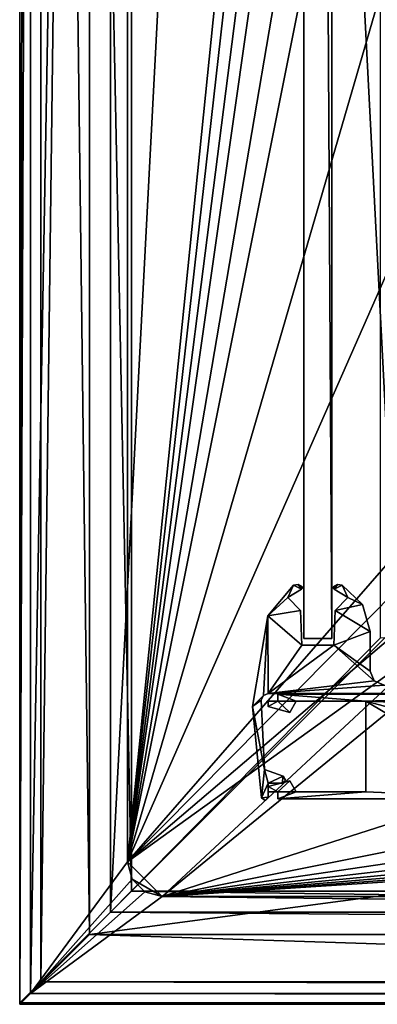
# Model space of a CAD drawing. Header units: metres. Extents: x -1204 to 0, y -809 to 0.
# Tile 1 of 135: x -1204 to -1153, y -804 to -663. Entities that reach past the tile are written whole.
import ezdxf

# ---------------------------------------------------------------- set-up
doc = ezdxf.new("R2010")
doc.units = ezdxf.units.M

msp = doc.modelspace()

# ---------------------------------------------------------------- linework, layer by layer
at = {"layer": 'top0'}
for points in [[(-1167.019653, -760.570801, 2063.060791), (-1164.395874, -760.570801, 2063.060791), (-1167.019653, -759.570801, 2063.060791)], [(-1164.395874, -760.570801, 2063.060791), (-1154.395874, -760.570801, 2063.060791), (-1167.019653, -759.570801, 2063.060791)], [(-1167.019653, -759.570801, 2063.060791), (-1154.395874, -760.570801, 2063.060791), (-1124.919678, -759.570801, 2063.060791)], [(-1167.019653, -760.570801, 163.060898), (-1167.019653, -759.570801, 163.060898), (-1164.395874, -760.570801, 163.060898)], [(-1164.395874, -760.570801, 163.060898), (-1167.019653, -759.570801, 163.060898), (-1154.395874, -760.570801, 163.060898)], [(-1167.019653, -759.570801, 163.060898), (-1124.919678, -759.570801, 163.060898), (-1154.395874, -760.570801, 163.060898)], [(-1167.019653, -759.570801, 2063.060791), (-1124.919678, -759.570801, 2063.060791), (-1167.019653, -759.570801, 163.060898)], [(-1124.919678, -759.570801, 2063.060791), (-1124.919678, -759.570801, 163.060898), (-1167.019653, -759.570801, 163.060898)], [(-1167.019653, -759.570801, 2063.060791), (-1167.019653, -759.570801, 163.060898), (-1167.019653, -760.570801, 2063.060791)], [(-1167.019653, -759.570801, 163.060898), (-1167.019653, -760.570801, 163.060898), (-1167.019653, -760.570801, 2063.060791)], [(-1167.019653, -760.570801, 2063.060791), (-1164.395874, -760.570801, 2063.060791), (-1167.019653, -759.570801, 2063.060791)], [(-1164.395874, -760.570801, 2063.060791), (-1154.395874, -760.570801, 2063.060791), (-1167.019653, -759.570801, 2063.060791)], [(-1167.019653, -759.570801, 2063.060791), (-1154.395874, -760.570801, 2063.060791), (-1124.919678, -759.570801, 2063.060791)], [(-1154.395874, -760.570801, 2063.060791), (-1123.919678, -761.697449, 2063.060791), (-1124.919678, -759.570801, 2063.060791)], [(-1154.395874, -760.570801, 163.060898), (-1124.919678, -759.570801, 163.060898), (-1123.919678, -761.697388, 163.060898)], [(-1154.395874, -760.570801, 2063.060791), (-1130.930176, -774.570801, 2063.060791), (-1124.919678, -759.570801, 2063.060791)], [(-1168.419678, -761.340149, 2063.060791), (-1165.319702, -762.170776, 2063.060791), (-1167.019653, -760.570801, 2063.060791)], [(-1167.019653, -760.570801, 2063.060791), (-1168.419678, -760.570801, 2063.060791), (-1168.419678, -761.340149, 2063.060791)], [(-1165.319702, -762.170776, 163.060898), (-1168.419678, -761.340149, 163.060898), (-1167.019653, -760.570801, 163.060898)], [(-1168.419678, -761.340149, 163.060898), (-1168.419678, -760.570801, 163.060898), (-1167.019653, -760.570801, 163.060898)], [(-1168.419678, -760.570801, 2063.060791), (-1167.019653, -760.570801, 2063.060791), (-1168.419678, -760.570801, 163.060898)], [(-1167.019653, -760.570801, 2063.060791), (-1167.019653, -760.570801, 163.060898), (-1168.419678, -760.570801, 163.060898)], [(-1168.419678, -760.570801, 2063.060791), (-1168.419678, -760.570801, 163.060898), (-1168.419678, -761.340149, 2063.060791)], [(-1168.419678, -760.570801, 163.060898), (-1168.419678, -761.340149, 163.060898), (-1168.419678, -761.340149, 2063.060791)], [(-1168.419678, -761.340149, 2063.060791), (-1165.319702, -762.170776, 2063.060791), (-1167.019653, -760.570801, 2063.060791)], [(-1167.019653, -760.570801, 2063.060791), (-1168.419678, -760.570801, 2063.060791), (-1168.419678, -761.340149, 2063.060791)], [(-1165.319702, -762.170776, 2063.060791), (-1164.395874, -760.570801, 2063.060791), (-1167.019653, -760.570801, 2063.060791)], [(-1165.319702, -762.170776, 163.060898), (-1167.019653, -760.570801, 163.060898), (-1164.395874, -760.570801, 163.060898)], [(-1165.319702, -762.170776, 2063.060791), (-1164.395874, -760.570801, 2063.060791), (-1167.019653, -760.570801, 2063.060791)], [(-1165.319702, -762.170776, 2063.060791), (-1165.319702, -762.170776, 163.060898), (-1164.395874, -760.570801, 2063.060791)], [(-1165.319702, -762.170776, 163.060898), (-1164.395874, -760.570801, 163.060898), (-1164.395874, -760.570801, 2063.060791)], [(-1164.395874, -760.570801, 163.060898), (-1154.395874, -760.570801, 163.060898), (-1164.395874, -760.570801, 2063.060791)], [(-1154.395874, -760.570801, 163.060898), (-1154.395874, -760.570801, 2063.060791), (-1164.395874, -760.570801, 2063.060791)], [(-1154.395874, -773.570801, 2063.060791), (-1130.930176, -774.570801, 2063.060791), (-1154.395874, -760.570801, 2063.060791)], [(-1130.930176, -774.570801, 2063.060791), (-1123.919678, -768.796997, 2063.060791), (-1154.395874, -760.570801, 2063.060791)], [(-1154.395874, -760.570801, 2063.060791), (-1123.919678, -768.796997, 2063.060791), (-1123.919678, -761.697449, 2063.060791)], [(-1123.919678, -761.697388, 163.060898), (-1123.919678, -768.796997, 163.060898), (-1154.395874, -760.570801, 163.060898)], [(-1123.919678, -768.796997, 163.060898), (-1130.930176, -774.570801, 163.060898), (-1154.395874, -760.570801, 163.060898)], [(-1154.395874, -760.570801, 163.060898), (-1130.930176, -774.570801, 163.060898), (-1154.395874, -773.570801, 163.060898)], [(-1154.395874, -760.570801, 2063.060791), (-1154.395874, -760.570801, 163.060898), (-1154.395874, -773.570801, 2063.060791)], [(-1154.395874, -760.570801, 163.060898), (-1154.395874, -773.570801, 163.060898), (-1154.395874, -773.570801, 2063.060791)], [(-1154.395874, -760.570801, 2063.060791), (-1154.395874, -773.570801, 2063.060791), (-1130.930176, -774.570801, 2063.060791)], [(-1168.419678, -761.340149, 2063.060791), (-1168.419678, -761.340149, 163.060898), (-1165.319702, -762.170776, 2063.060791)], [(-1168.419678, -761.340149, 163.060898), (-1165.319702, -762.170776, 163.060898), (-1165.319702, -762.170776, 2063.060791)], [(-1165.319702, -771.970825, 2063.060791), (-1168.419678, -772.801453, 2063.060791), (-1167.019653, -773.570801, 2063.060791)], [(-1167.019653, -773.570801, 163.060898), (-1168.419678, -772.801453, 163.060898), (-1165.319702, -771.970825, 163.060898)], [(-1168.419678, -772.801453, 2063.060791), (-1165.319702, -771.970825, 2063.060791), (-1168.419678, -772.801453, 163.060898)], [(-1165.319702, -771.970825, 2063.060791), (-1165.319702, -771.970825, 163.060898), (-1168.419678, -772.801453, 163.060898)], [(-1165.319702, -771.970825, 2063.060791), (-1168.419678, -772.801453, 2063.060791), (-1167.019653, -773.570801, 2063.060791)], [(-1165.319702, -771.970825, 2063.060791), (-1167.019653, -773.570801, 2063.060791), (-1164.395874, -773.570801, 2063.060791)], [(-1164.395874, -773.570801, 163.060898), (-1167.019653, -773.570801, 163.060898), (-1165.319702, -771.970825, 163.060898)], [(-1164.395874, -773.570801, 2063.060791), (-1165.319702, -771.970825, 2063.060791), (-1167.019653, -773.570801, 2063.060791)], [(-1165.319702, -771.970825, 2063.060791), (-1164.395874, -773.570801, 2063.060791), (-1165.319702, -771.970825, 163.060898)], [(-1164.395874, -773.570801, 2063.060791), (-1164.395874, -773.570801, 163.060898), (-1165.319702, -771.970825, 163.060898)], [(-1168.419678, -772.801453, 2063.060791), (-1168.419678, -773.570801, 2063.060791), (-1167.019653, -773.570801, 2063.060791)], [(-1167.019653, -773.570801, 163.060898), (-1168.419678, -773.570801, 163.060898), (-1168.419678, -772.801453, 163.060898)], [(-1168.419678, -772.801453, 2063.060791), (-1168.419678, -772.801453, 163.060898), (-1168.419678, -773.570801, 2063.060791)], [(-1168.419678, -772.801453, 163.060898), (-1168.419678, -773.570801, 163.060898), (-1168.419678, -773.570801, 2063.060791)], [(-1167.019653, -773.570801, 2063.060791), (-1168.419678, -772.801453, 2063.060791), (-1168.419678, -773.570801, 2063.060791)], [(-1167.019653, -773.570801, 2063.060791), (-1168.419678, -773.570801, 2063.060791), (-1167.019653, -773.570801, 163.060898)], [(-1168.419678, -773.570801, 2063.060791), (-1168.419678, -773.570801, 163.060898), (-1167.019653, -773.570801, 163.060898)], [(-1167.019653, -773.570801, 2063.060791), (-1167.019653, -774.570801, 2063.060791), (-1164.395874, -773.570801, 2063.060791)], [(-1164.395874, -773.570801, 2063.060791), (-1167.019653, -774.570801, 2063.060791), (-1154.395874, -773.570801, 2063.060791)], [(-1167.019653, -774.570801, 2063.060791), (-1130.930176, -774.570801, 2063.060791), (-1154.395874, -773.570801, 2063.060791)], [(-1130.930176, -774.570801, 163.060898), (-1167.019653, -774.570801, 163.060898), (-1154.395874, -773.570801, 163.060898)], [(-1154.395874, -773.570801, 163.060898), (-1167.019653, -774.570801, 163.060898), (-1164.395874, -773.570801, 163.060898)], [(-1167.019653, -774.570801, 163.060898), (-1167.019653, -773.570801, 163.060898), (-1164.395874, -773.570801, 163.060898)], [(-1167.019653, -773.570801, 2063.060791), (-1167.019653, -773.570801, 163.060898), (-1167.019653, -774.570801, 2063.060791)], [(-1167.019653, -773.570801, 163.060898), (-1167.019653, -774.570801, 163.060898), (-1167.019653, -774.570801, 2063.060791)], [(-1154.395874, -773.570801, 2063.060791), (-1167.019653, -774.570801, 2063.060791), (-1130.930176, -774.570801, 2063.060791)], [(-1154.395874, -773.570801, 2063.060791), (-1164.395874, -773.570801, 2063.060791), (-1167.019653, -774.570801, 2063.060791)], [(-1164.395874, -773.570801, 2063.060791), (-1167.019653, -773.570801, 2063.060791), (-1167.019653, -774.570801, 2063.060791)], [(-1164.395874, -773.570801, 2063.060791), (-1154.395874, -773.570801, 2063.060791), (-1164.395874, -773.570801, 163.060898)], [(-1154.395874, -773.570801, 2063.060791), (-1154.395874, -773.570801, 163.060898), (-1164.395874, -773.570801, 163.060898)], [(-1130.930176, -774.570801, 2063.060791), (-1167.019653, -774.570801, 2063.060791), (-1130.930176, -774.570801, 163.060898)], [(-1167.019653, -774.570801, 2063.060791), (-1167.019653, -774.570801, 163.060898), (-1130.930176, -774.570801, 163.060898)]]:
    msp.add_3dface(points, dxfattribs=at)
at = {"layer": 'top012'}
for points in [[(-1159.290161, -58.544975, 164.560944), (-1159.290161, -751.544983, 164.560944), (-1163.290161, -58.544975, 164.560944)], [(-1159.290161, -751.544983, 164.560944), (-1163.290161, -751.544983, 164.560944), (-1163.290161, -58.544975, 164.560944)], [(-1163.290161, -58.544975, 2061.561035), (-1163.290161, -58.544975, 164.560944), (-1163.290161, -751.544983, 2061.561035)], [(-1163.290161, -58.544975, 164.560944), (-1163.290161, -751.544983, 164.560944), (-1163.290161, -751.544983, 2061.561035)], [(-1159.290161, -58.544975, 2061.561035), (-1163.290161, -58.544975, 2061.561035), (-1159.290161, -751.544983, 2061.561035)], [(-1163.290161, -58.544975, 2061.561035), (-1163.290161, -751.544983, 2061.561035), (-1159.290161, -751.544983, 2061.561035)], [(-1159.290161, -751.544983, 2061.561035), (-1159.290161, -751.544983, 164.560944), (-1159.290161, -58.544975, 2061.561035)], [(-1159.290161, -751.544983, 164.560944), (-1159.290161, -58.544975, 164.560944), (-1159.290161, -58.544975, 2061.561035)], [(-1159.290161, -751.544983, 2061.561035), (-1163.290161, -751.544983, 2061.561035), (-1159.290161, -751.544983, 164.560944)], [(-1163.290161, -751.544983, 2061.561035), (-1163.290161, -751.544983, 164.560944), (-1159.290161, -751.544983, 164.560944)]]:
    msp.add_3dface(points, dxfattribs=at)
at = {"layer": 'top01234'}
for points in [[(-1164.778687, -743.916199, 163.060898), (-1165.60437, -745.693848, 163.060898), (-1168.455322, -748.339478, 163.060898)], [(-1168.455322, -748.339478, 2063.061035), (-1164.778687, -743.916199, 2063.061035), (-1168.455322, -748.339478, 163.060898)], [(-1164.778687, -743.916199, 2063.061035), (-1164.778687, -743.916199, 163.060898), (-1168.455322, -748.339478, 163.060898)], [(-1168.455322, -748.339478, 2063.061035), (-1165.60437, -745.693848, 2063.061035), (-1164.778687, -743.916199, 2063.061035)], [(-1163.61853, -744.486816, 163.060898), (-1165.60437, -745.693848, 163.060898), (-1164.778687, -743.916199, 163.060898)], [(-1165.60437, -745.693848, 2063.061035), (-1163.61853, -744.486816, 2063.061035), (-1164.778687, -743.916199, 2063.061035)], [(-1164.110352, -743.823486, 163.060898), (-1163.61853, -744.486816, 163.060898), (-1164.778687, -743.916199, 163.060898)], [(-1164.778687, -743.916199, 2063.061035), (-1164.110352, -743.823486, 2063.061035), (-1164.778687, -743.916199, 163.060898)], [(-1164.110352, -743.823486, 2063.061035), (-1164.110352, -743.823486, 163.060898), (-1164.778687, -743.916199, 163.060898)], [(-1164.778687, -743.916199, 2063.061035), (-1163.61853, -744.486816, 2063.061035), (-1164.110352, -743.823486, 2063.061035)], [(-1164.110352, -743.823486, 163.060898), (-1163.534302, -744.174744, 163.060898), (-1163.61853, -744.486816, 163.060898)], [(-1164.110352, -743.823486, 2063.061035), (-1163.534302, -744.174744, 2063.061035), (-1164.110352, -743.823486, 163.060898)], [(-1163.534302, -744.174744, 2063.061035), (-1163.534302, -744.174744, 163.060898), (-1164.110352, -743.823486, 163.060898)], [(-1163.61853, -744.486816, 2063.061035), (-1163.534302, -744.174744, 2063.061035), (-1164.110352, -743.823486, 2063.061035)], [(-1163.534302, -744.174744, 163.060898), (-1163.497559, -744.352051, 163.060898), (-1163.61853, -744.486816, 163.060898)], [(-1163.61853, -744.486816, 2063.061035), (-1163.497559, -744.352051, 2063.061035), (-1163.534302, -744.174744, 2063.061035)], [(-1163.534302, -744.174744, 2063.061035), (-1163.497559, -744.352051, 2063.061035), (-1163.534302, -744.174744, 163.060898)], [(-1163.497559, -744.352051, 2063.061035), (-1163.497559, -744.352051, 163.060898), (-1163.534302, -744.174744, 163.060898)], [(-1159.082642, -744.352051, 163.060898), (-1159.046021, -744.174744, 163.060898), (-1158.961792, -744.486816, 163.060898)], [(-1159.082642, -744.352051, 2063.061035), (-1159.046021, -744.174744, 2063.061035), (-1159.082642, -744.352051, 163.060898)], [(-1159.046021, -744.174744, 2063.061035), (-1159.046021, -744.174744, 163.060898), (-1159.082642, -744.352051, 163.060898)], [(-1158.961792, -744.486816, 2063.061035), (-1159.046021, -744.174744, 2063.061035), (-1159.082642, -744.352051, 2063.061035)], [(-1159.046021, -744.174744, 163.060898), (-1158.469971, -743.823486, 163.060898), (-1158.961792, -744.486816, 163.060898)], [(-1159.046021, -744.174744, 2063.061035), (-1158.469971, -743.823486, 2063.061035), (-1159.046021, -744.174744, 163.060898)], [(-1158.469971, -743.823486, 2063.061035), (-1158.469971, -743.823486, 163.060898), (-1159.046021, -744.174744, 163.060898)], [(-1158.469971, -743.823486, 2063.061035), (-1159.046021, -744.174744, 2063.061035), (-1158.961792, -744.486816, 2063.061035)], [(-1158.961792, -744.486816, 163.060898), (-1158.469971, -743.823486, 163.060898), (-1157.801636, -743.916199, 163.060898)], [(-1157.801636, -743.916199, 2063.061035), (-1158.469971, -743.823486, 2063.061035), (-1158.961792, -744.486816, 2063.061035)], [(-1156.975952, -745.693909, 163.060944), (-1158.961792, -744.486816, 163.060898), (-1157.801636, -743.916199, 163.060898)], [(-1157.801636, -743.916199, 2063.061035), (-1158.961792, -744.486816, 2063.061035), (-1156.975952, -745.693909, 2063.061035)], [(-1158.469971, -743.823486, 2063.061035), (-1157.801636, -743.916199, 2063.061035), (-1158.469971, -743.823486, 163.060898)], [(-1157.801636, -743.916199, 2063.061035), (-1157.801636, -743.916199, 163.060898), (-1158.469971, -743.823486, 163.060898)], [(-1156.975952, -745.693909, 163.060944), (-1157.801636, -743.916199, 163.060898), (-1154.874023, -746.678833, 163.060898)], [(-1157.801636, -743.916199, 2063.061035), (-1154.874023, -746.678833, 2063.061035), (-1157.801636, -743.916199, 163.060898)], [(-1154.874023, -746.678833, 2063.061035), (-1154.874023, -746.678833, 163.060898), (-1157.801636, -743.916199, 163.060898)], [(-1154.874023, -746.678833, 2063.061035), (-1157.801636, -743.916199, 2063.061035), (-1156.975952, -745.693909, 2063.061035)], [(-1163.61853, -744.486816, 2063.061035), (-1165.60437, -745.693848, 2063.061035), (-1163.61853, -744.486816, 163.060898)], [(-1165.60437, -745.693848, 2063.061035), (-1165.60437, -745.693848, 163.060898), (-1163.61853, -744.486816, 163.060898)], [(-1163.497559, -744.352051, 2063.061035), (-1163.61853, -744.486816, 2063.061035), (-1163.497559, -744.352051, 163.060898)], [(-1163.61853, -744.486816, 2063.061035), (-1163.61853, -744.486816, 163.060898), (-1163.497559, -744.352051, 163.060898)], [(-1158.961792, -744.486816, 2063.061035), (-1159.082642, -744.352051, 2063.061035), (-1158.961792, -744.486816, 163.060898)], [(-1159.082642, -744.352051, 2063.061035), (-1159.082642, -744.352051, 163.060898), (-1158.961792, -744.486816, 163.060898)], [(-1156.975952, -745.693909, 2063.061035), (-1158.961792, -744.486816, 2063.061035), (-1156.975952, -745.693909, 163.060944)], [(-1158.961792, -744.486816, 2063.061035), (-1158.961792, -744.486816, 163.060898), (-1156.975952, -745.693909, 163.060944)], [(-1165.60437, -745.693848, 163.060898), (-1163.758057, -747.540161, 163.060898), (-1168.455322, -748.339478, 163.060898)], [(-1163.758057, -747.540161, 2063.061035), (-1165.60437, -745.693848, 2063.061035), (-1168.455322, -748.339478, 2063.061035)], [(-1165.60437, -745.693848, 2063.061035), (-1163.758057, -747.540161, 2063.061035), (-1165.60437, -745.693848, 163.060898)], [(-1163.758057, -747.540161, 2063.061035), (-1163.758057, -747.540161, 163.060898), (-1165.60437, -745.693848, 163.060898)], [(-1158.822266, -747.540161, 163.060898), (-1156.975952, -745.693909, 163.060944), (-1154.874023, -746.678833, 163.060898)], [(-1158.822266, -747.540161, 163.060898), (-1158.822266, -747.540161, 2063.061035), (-1156.975952, -745.693909, 163.060944)], [(-1158.822266, -747.540161, 2063.061035), (-1156.975952, -745.693909, 2063.061035), (-1156.975952, -745.693909, 163.060944)], [(-1154.874023, -746.678833, 2063.061035), (-1156.975952, -745.693909, 2063.061035), (-1158.822266, -747.540161, 2063.061035)], [(-1158.822266, -747.540161, 163.060898), (-1154.874023, -746.678833, 163.060898), (-1153.790161, -750.555481, 163.060898)], [(-1153.790161, -750.555481, 2063.061035), (-1154.874023, -746.678833, 2063.061035), (-1158.822266, -747.540161, 2063.061035)], [(-1154.874023, -746.678833, 2063.061035), (-1153.790161, -750.555481, 2063.061035), (-1154.874023, -746.678833, 163.060898)], [(-1153.790161, -750.555481, 2063.061035), (-1153.790161, -750.555481, 163.060898), (-1154.874023, -746.678833, 163.060898)], [(-1170.653931, -761.317688, 163.060898), (-1168.455322, -748.339478, 163.060898), (-1169.099121, -759.719543, 163.060898)], [(-1170.653931, -761.317688, 2063.061035), (-1168.455322, -748.339478, 2063.061035), (-1170.653931, -761.317688, 163.060898)], [(-1168.455322, -748.339478, 2063.061035), (-1168.455322, -748.339478, 163.060898), (-1170.653931, -761.317688, 163.060898)], [(-1168.455322, -748.339478, 2063.061035), (-1170.653931, -761.317688, 2063.061035), (-1169.099121, -759.719543, 2063.061035)], [(-1169.099121, -759.719543, 163.060898), (-1168.455322, -748.339478, 163.060898), (-1168.413086, -759.445007, 163.060898)], [(-1168.413086, -759.445007, 2063.061035), (-1168.455322, -748.339478, 2063.061035), (-1169.099121, -759.719543, 2063.061035)], [(-1168.455322, -748.339478, 163.060898), (-1163.758057, -747.540161, 163.060898), (-1163.583252, -752.544983, 163.060898)], [(-1163.583252, -752.544983, 2063.061035), (-1163.758057, -747.540161, 2063.061035), (-1168.455322, -748.339478, 2063.061035)], [(-1168.455322, -748.339478, 163.060898), (-1163.583252, -752.544983, 163.060898), (-1168.413086, -759.445007, 163.060898)], [(-1163.583252, -752.544983, 2063.061035), (-1168.455322, -748.339478, 2063.061035), (-1168.413086, -759.445007, 2063.061035)], [(-1163.758057, -747.540161, 2063.061035), (-1163.583252, -752.544983, 2063.061035), (-1163.758057, -747.540161, 163.060898)], [(-1163.583252, -752.544983, 2063.061035), (-1163.583252, -752.544983, 163.060898), (-1163.758057, -747.540161, 163.060898)], [(-1158.99707, -752.544983, 163.060898), (-1158.822266, -747.540161, 163.060898), (-1153.790161, -750.555481, 163.060898)], [(-1158.99707, -752.544983, 163.060898), (-1158.99707, -752.544983, 2063.061035), (-1158.822266, -747.540161, 163.060898)], [(-1158.99707, -752.544983, 2063.061035), (-1158.822266, -747.540161, 2063.061035), (-1158.822266, -747.540161, 163.060898)], [(-1153.790161, -750.555481, 2063.061035), (-1158.822266, -747.540161, 2063.061035), (-1158.99707, -752.544983, 2063.061035)], [(-1158.99707, -752.544983, 163.060898), (-1153.790161, -750.555481, 163.060898), (-1153.790161, -756.244995, 163.060898)], [(-1153.790161, -756.244995, 2063.061035), (-1153.790161, -750.555481, 2063.061035), (-1158.99707, -752.544983, 2063.061035)], [(-1153.790161, -750.555481, 163.060898), (-1153.790161, -750.555481, 2063.061035), (-1153.790161, -756.244995, 163.060898)], [(-1153.790161, -750.555481, 2063.061035), (-1153.790161, -756.244995, 2063.061035), (-1153.790161, -756.244995, 163.060898)], [(-1168.413086, -759.445007, 163.060898), (-1158.99707, -752.544983, 163.060898), (-1153.202026, -757.656921, 163.060898)], [(-1168.413086, -759.445007, 163.060898), (-1163.583252, -752.544983, 163.060898), (-1158.99707, -752.544983, 163.060898)], [(-1158.99707, -752.544983, 2063.061035), (-1168.413086, -759.445007, 2063.061035), (-1153.202026, -757.656921, 2063.061035)], [(-1158.99707, -752.544983, 2063.061035), (-1163.583252, -752.544983, 2063.061035), (-1168.413086, -759.445007, 2063.061035)], [(-1163.583252, -752.544983, 163.060898), (-1163.583252, -752.544983, 2063.061035), (-1158.99707, -752.544983, 163.060898)], [(-1163.583252, -752.544983, 2063.061035), (-1158.99707, -752.544983, 2063.061035), (-1158.99707, -752.544983, 163.060898)], [(-1153.202026, -757.656921, 163.060898), (-1158.99707, -752.544983, 163.060898), (-1153.790161, -756.244995, 163.060898)], [(-1153.790161, -756.244995, 2063.061035), (-1158.99707, -752.544983, 2063.061035), (-1153.202026, -757.656921, 2063.061035)], [(-1153.790161, -756.244995, 2063.061035), (-1153.202026, -757.656921, 2063.061035), (-1153.790161, -756.244995, 163.060898)], [(-1153.202026, -757.656921, 2063.061035), (-1153.202026, -757.656921, 163.060898), (-1153.790161, -756.244995, 163.060898)], [(-1151.790161, -758.244995, 163.060898), (-1168.413086, -759.445007, 163.060898), (-1153.202026, -757.656921, 163.060898)], [(-1153.202026, -757.656921, 2063.061035), (-1168.413086, -759.445007, 2063.061035), (-1151.790161, -758.244995, 2063.061035)], [(-1139.342773, -759.445007, 163.060898), (-1168.413086, -759.445007, 163.060898), (-1151.790161, -758.244995, 163.060898)], [(-1168.413086, -759.445007, 2063.061035), (-1139.342773, -759.445007, 2063.061035), (-1151.790161, -758.244995, 2063.061035)], [(-1153.202026, -757.656921, 2063.061035), (-1151.790161, -758.244995, 2063.061035), (-1153.202026, -757.656921, 163.060898)], [(-1151.790161, -758.244995, 2063.061035), (-1151.790161, -758.244995, 163.060898), (-1153.202026, -757.656921, 163.060898)], [(-1169.411621, -760.38916, 163.060898), (-1170.653931, -761.317688, 163.060898), (-1169.099121, -759.719543, 163.060898)], [(-1169.099121, -759.719543, 2063.061035), (-1170.653931, -761.317688, 2063.061035), (-1169.411621, -760.38916, 2063.061035)], [(-1169.099121, -759.719543, 2063.061035), (-1169.411621, -760.38916, 2063.061035), (-1169.099121, -759.719543, 163.060898)], [(-1169.411621, -760.38916, 2063.061035), (-1169.411621, -760.38916, 163.060898), (-1169.099121, -759.719543, 163.060898)], [(-1168.413086, -759.445007, 2063.061035), (-1169.099121, -759.719543, 2063.061035), (-1168.413086, -759.445007, 163.060898)], [(-1169.099121, -759.719543, 2063.061035), (-1169.099121, -759.719543, 163.060898), (-1168.413086, -759.445007, 163.060898)], [(-1139.342773, -759.445007, 2063.061035), (-1168.413086, -759.445007, 2063.061035), (-1139.342773, -759.445007, 163.060898)], [(-1168.413086, -759.445007, 2063.061035), (-1168.413086, -759.445007, 163.060898), (-1139.342773, -759.445007, 163.060898)], [(-1169.411621, -760.38916, 163.060898), (-1168.94812, -770.349182, 163.060898), (-1170.653931, -761.317688, 163.060898)], [(-1170.653931, -761.317688, 2063.061035), (-1168.94812, -770.349182, 2063.061035), (-1169.411621, -760.38916, 2063.061035)], [(-1169.411621, -760.38916, 2063.061035), (-1168.94812, -770.349182, 2063.061035), (-1169.411621, -760.38916, 163.060898)], [(-1168.94812, -770.349182, 2063.061035), (-1168.94812, -770.349182, 163.060898), (-1169.411621, -760.38916, 163.060898)], [(-1168.94812, -770.349182, 163.060898), (-1169.392334, -774.420166, 163.060898), (-1170.653931, -761.317688, 163.060898)], [(-1169.392334, -774.420166, 2063.061035), (-1170.653931, -761.317688, 2063.061035), (-1169.392334, -774.420166, 163.060898)], [(-1170.653931, -761.317688, 2063.061035), (-1170.653931, -761.317688, 163.060898), (-1169.392334, -774.420166, 163.060898)], [(-1170.653931, -761.317688, 2063.061035), (-1169.392334, -774.420166, 2063.061035), (-1168.94812, -770.349182, 2063.061035)], [(-1169.392334, -774.420166, 163.060898), (-1168.94812, -770.349182, 163.060898), (-1168.419678, -772.301453, 163.060898)], [(-1169.392334, -774.420166, 2063.061035), (-1168.419678, -772.301453, 2063.061035), (-1168.94812, -770.349182, 2063.061035)], [(-1168.94812, -770.349182, 163.060898), (-1166.248657, -771.331604, 163.060898), (-1168.419678, -772.301453, 163.060898)], [(-1168.94812, -770.349182, 2063.061035), (-1166.248657, -771.331604, 2063.061035), (-1168.94812, -770.349182, 163.060898)], [(-1166.248657, -771.331604, 2063.061035), (-1166.248657, -771.331604, 163.060898), (-1168.94812, -770.349182, 163.060898)], [(-1168.94812, -770.349182, 2063.061035), (-1168.419678, -772.301453, 2063.061035), (-1166.248657, -771.331604, 2063.061035)], [(-1168.419678, -772.301453, 163.060898), (-1168.419678, -774.308716, 163.060898), (-1169.392334, -774.420166, 163.060898)], [(-1168.419678, -774.308716, 2063.061035), (-1168.419678, -772.301453, 2063.061035), (-1169.392334, -774.420166, 2063.061035)], [(-1168.419678, -772.301453, 163.060898), (-1166.248657, -771.331604, 163.060898), (-1166.419678, -772.301453, 163.060898)], [(-1168.419678, -772.301453, 2063.061035), (-1166.419678, -772.301453, 2063.061035), (-1166.248657, -771.331604, 2063.061035)], [(-1166.419678, -772.301453, 2063.061035), (-1168.419678, -772.301453, 2063.061035), (-1166.419678, -772.301453, 163.060898)], [(-1168.419678, -772.301453, 2063.061035), (-1168.419678, -772.301453, 163.060898), (-1166.419678, -772.301453, 163.060898)], [(-1168.419678, -772.301453, 163.060898), (-1168.419678, -772.301453, 2063.061035), (-1168.419678, -774.308716, 163.060898)], [(-1168.419678, -772.301453, 2063.061035), (-1168.419678, -774.308716, 2063.061035), (-1168.419678, -774.308716, 163.060898)], [(-1166.248657, -771.331604, 163.060898), (-1165.928589, -771.888062, 163.060898), (-1166.419678, -772.301453, 163.060898)], [(-1166.248657, -771.331604, 2063.061035), (-1166.419678, -772.301453, 2063.061035), (-1165.928589, -771.888062, 2063.061035)], [(-1165.928589, -771.888062, 2063.061035), (-1166.419678, -772.301453, 2063.061035), (-1165.928589, -771.888062, 163.060898)], [(-1166.419678, -772.301453, 2063.061035), (-1166.419678, -772.301453, 163.060898), (-1165.928589, -771.888062, 163.060898)], [(-1166.248657, -771.331604, 2063.061035), (-1165.928589, -771.888062, 2063.061035), (-1166.248657, -771.331604, 163.060898)], [(-1165.928589, -771.888062, 2063.061035), (-1165.928589, -771.888062, 163.060898), (-1166.248657, -771.331604, 163.060898)], [(-1168.419678, -774.308716, 163.060898), (-1168.856445, -774.796753, 163.060898), (-1169.392334, -774.420166, 163.060898)], [(-1168.856445, -774.796753, 2063.061035), (-1168.419678, -774.308716, 2063.061035), (-1169.392334, -774.420166, 2063.061035)], [(-1168.856445, -774.796753, 2063.061035), (-1169.392334, -774.420166, 2063.061035), (-1168.856445, -774.796753, 163.060898)], [(-1169.392334, -774.420166, 2063.061035), (-1169.392334, -774.420166, 163.060898), (-1168.856445, -774.796753, 163.060898)], [(-1168.419678, -774.308716, 2063.061035), (-1168.856445, -774.796753, 2063.061035), (-1168.419678, -774.308716, 163.060898)], [(-1168.856445, -774.796753, 2063.061035), (-1168.856445, -774.796753, 163.060898), (-1168.419678, -774.308716, 163.060898)]]:
    msp.add_3dface(points, dxfattribs=at)
at = {"layer": 'top0123410'}
for points in [[(-1204.021118, -803.816101, 2051.693115), (-1204.021118, -803.816101, 2111.693115), (-1204.021118, 0.18392, 2051.693115)], [(-1204.021118, -803.816101, 2111.693115), (-1204.021118, 0.18392, 2111.693115), (-1204.021118, 0.18392, 2051.693115)], [(-1188.021118, -15.81608, 2051.693115), (-1188.021118, -787.816101, 2051.693115), (-1204.021118, 0.18392, 2051.693115)], [(-1204.021118, 0.18392, 2051.693115), (-1188.021118, -787.816101, 2051.693115), (-1204.021118, -803.816101, 2051.693115)], [(-1201.021118, -2.81608, 2111.693115), (-1204.021118, 0.18392, 2111.693115), (-1204.021118, -803.816101, 2111.693115)], [(-1201.021118, -800.816101, 2111.693115), (-1201.021118, -2.81608, 2111.693115), (-1204.021118, -803.816101, 2111.693115)], [(-1201.021118, -800.816101, 2054.693115), (-1191.021118, -12.81608, 2054.693115), (-1201.021118, -2.81608, 2054.693115)], [(-1201.021118, -2.81608, 2054.693115), (-1201.021118, -2.81608, 2111.693115), (-1201.021118, -800.816101, 2054.693115)], [(-1201.021118, -2.81608, 2111.693115), (-1201.021118, -800.816101, 2111.693115), (-1201.021118, -800.816101, 2054.693115)], [(-1191.021118, -790.816101, 2054.693115), (-1191.021118, -12.81608, 2054.693115), (-1201.021118, -800.816101, 2054.693115)], [(-1191.021118, -12.81608, 2066.693115), (-1191.021118, -790.816101, 2066.693115), (-1152.32312, -51.514099, 2066.693115)], [(-1191.021118, -12.81608, 2066.693115), (-1191.021118, -12.81608, 2054.693115), (-1191.021118, -790.816101, 2066.693115)], [(-1191.021118, -12.81608, 2054.693115), (-1191.021118, -790.816101, 2054.693115), (-1191.021118, -790.816101, 2066.693115)], [(-1188.021118, -787.816101, 2063.693115), (-1188.021118, -787.816101, 2051.693115), (-1188.021118, -15.81608, 2063.693115)], [(-1188.021118, -787.816101, 2051.693115), (-1188.021118, -15.81608, 2051.693115), (-1188.021118, -15.81608, 2063.693115)], [(-1150.021118, -53.816078, 2063.693115), (-1150.021118, -749.816101, 2063.693115), (-1188.021118, -15.81608, 2063.693115)], [(-1188.021118, -15.81608, 2063.693115), (-1150.021118, -749.816101, 2063.693115), (-1188.021118, -787.816101, 2063.693115)], [(-1191.021118, -790.816101, 2066.693115), (-1152.32312, -751.484314, 2066.693115), (-1152.32312, -51.514099, 2066.693115)], [(-1150.021118, -749.816101, 2063.693115), (-16.021164, -787.816101, 2063.693115), (-1188.021118, -787.816101, 2063.693115)], [(-1191.021118, -790.816101, 2066.693115), (-13.021163, -790.816101, 2066.693115), (-1152.32312, -751.484314, 2066.693115)], [(-1188.021118, -787.816101, 2051.693115), (-0.021163, -803.816101, 2051.693115), (-1204.021118, -803.816101, 2051.693115)], [(-1188.021118, -787.816101, 2051.693115), (-1188.021118, -787.816101, 2063.693115), (-16.021164, -787.816101, 2051.693115)], [(-1188.021118, -787.816101, 2063.693115), (-16.021164, -787.816101, 2063.693115), (-16.021164, -787.816101, 2051.693115)], [(-1188.021118, -787.816101, 2051.693115), (-16.021164, -787.816101, 2051.693115), (-0.021163, -803.816101, 2051.693115)], [(-3.021163, -800.816101, 2054.693115), (-1191.021118, -790.816101, 2054.693115), (-1201.021118, -800.816101, 2054.693115)], [(-13.021163, -790.816101, 2054.693115), (-13.021163, -790.816101, 2066.693115), (-1191.021118, -790.816101, 2054.693115)], [(-13.021163, -790.816101, 2066.693115), (-1191.021118, -790.816101, 2066.693115), (-1191.021118, -790.816101, 2054.693115)], [(-13.021163, -790.816101, 2054.693115), (-1191.021118, -790.816101, 2054.693115), (-3.021163, -800.816101, 2054.693115)], [(-1201.021118, -800.816101, 2111.693115), (-1204.021118, -803.816101, 2111.693115), (-0.021163, -803.816101, 2111.693115)], [(-3.021163, -800.816101, 2111.693115), (-3.021163, -800.816101, 2054.693115), (-1201.021118, -800.816101, 2111.693115)], [(-3.021163, -800.816101, 2054.693115), (-1201.021118, -800.816101, 2054.693115), (-1201.021118, -800.816101, 2111.693115)], [(-3.021163, -800.816101, 2111.693115), (-1201.021118, -800.816101, 2111.693115), (-0.021163, -803.816101, 2111.693115)], [(-1204.021118, -803.816101, 2111.693115), (-1204.021118, -803.816101, 2051.693115), (-0.021163, -803.816101, 2111.693115)], [(-1204.021118, -803.816101, 2051.693115), (-0.021163, -803.816101, 2051.693115), (-0.021163, -803.816101, 2111.693115)]]:
    msp.add_3dface(points, dxfattribs=at)
at = {"layer": 'top0123459'}
for points in [[(-1204.042358, 0), (-1204.042358, -804.032166), (-1202.515137, -1.527202, 175)], [(-1204.042358, -804.032166), (-1204.042358, 0), (-1194.042358, -794.032166)], [(-1194.042358, -794.032166), (-1204.042358, 0), (-1194.042358, -10)], [(-1204.042358, -804.032166), (-1202.515137, -802.504944, 175), (-1202.515137, -1.527202, 175)], [(-1202.515137, -802.504944, 175), (-1188.580933, -20.421553, 175), (-1202.515137, -1.527202, 175)], [(-1194.042358, -794.032166), (-1194.042358, -10), (-1194.042358, -794.032166, 90)], [(-1194.042358, -10), (-1194.042358, -10, 90), (-1194.042358, -794.032166, 90)], [(-1194.042358, -794.032166, 90), (-1194.042358, -10, 90), (-887.021179, -753.244812, 90)], [(-887.021179, -753.244812, 90), (-1194.042358, -10, 90), (-633.427063, -638.481384, 90)], [(-1188.580933, -783.610596, 175), (-1188.580933, -20.421553, 175), (-1202.515137, -802.504944, 175)], [(-1188.580933, -783.610596, 163.059708), (-1149.762817, -402.016876, 163.059708), (-1188.580933, -20.421553, 163.059708)], [(-1188.580933, -20.421553, 163.059708), (-1188.580933, -20.421553, 175), (-1188.580933, -783.610596, 163.059708)], [(-1188.580933, -20.421553, 175), (-1188.580933, -783.610596, 175), (-1188.580933, -783.610596, 163.059708)], [(-1149.79895, -439.994476, 163.059708), (-1149.762817, -402.016876, 163.059708), (-1188.580933, -783.610596, 163.059708)], [(-1149.884521, -480.057587, 163.059708), (-1149.79895, -439.994476, 163.059708), (-1188.580933, -783.610596, 163.059708)], [(-1149.97876, -512.870911, 163.059708), (-1149.884521, -480.057587, 163.059708), (-1188.580933, -783.610596, 163.059708)], [(-1150.11145, -557.812195, 163.059708), (-1149.97876, -512.870911, 163.059708), (-1188.580933, -783.610596, 163.059708)], [(-1188.580933, -783.610596, 163.059708), (-1150.201538, -591.695923, 163.059708), (-1150.11145, -557.812195, 163.059708)], [(-1150.339478, -652.270386, 163.059708), (-1150.201538, -591.695923, 163.059708), (-1188.580933, -783.610596, 163.059708)], [(-1150.432617, -696.997437, 163.059708), (-1150.339478, -652.270386, 163.059708), (-1188.580933, -783.610596, 163.059708)], [(-1188.580933, -783.610596, 163.059708), (-1150.520996, -739.958252, 163.059708), (-1150.432617, -696.997437, 163.059708)], [(-1149.623413, -744.230896, 163.059708), (-1150.520996, -739.958252, 163.059708), (-1188.580933, -783.610596, 163.059708)], [(-1146.973511, -748.13208, 163.059708), (-1149.623413, -744.230896, 163.059708), (-1188.580933, -783.610596, 163.059708)], [(-1188.580933, -783.610596, 163.059708), (-1143.007935, -750.791626, 163.059708), (-1146.973511, -748.13208, 163.059708)], [(-1183.620728, -788.570801, 163.059708), (-1143.007935, -750.791626, 163.059708), (-1188.580933, -783.610596, 163.059708)], [(-20.4216, -788.570801, 163.059708), (-602.021118, -750.745911, 163.059708), (-1183.620728, -788.570801, 163.059708)], [(-602.021118, -750.745911, 163.059708), (-664.033081, -750.771118, 163.059708), (-1183.620728, -788.570801, 163.059708)], [(-1183.620728, -788.570801, 163.059708), (-664.033081, -750.771118, 163.059708), (-727.836182, -750.84375, 163.059708)], [(-1138.502197, -751.714417, 163.059708), (-1143.007935, -750.791626, 163.059708), (-1183.620728, -788.570801, 163.059708)], [(-727.836182, -750.84375, 163.059708), (-791.708679, -750.950317, 163.059708), (-1183.620728, -788.570801, 163.059708)], [(-791.708679, -750.950317, 163.059708), (-858.853821, -751.084412, 163.059708), (-1183.620728, -788.570801, 163.059708)], [(-1183.620728, -788.570801, 163.059708), (-858.853821, -751.084412, 163.059708), (-929.467041, -751.23645, 163.059708)], [(-929.467041, -751.23645, 163.059708), (-997.594055, -751.389343, 163.059708), (-1183.620728, -788.570801, 163.059708)], [(-997.594055, -751.389343, 163.059708), (-1068.150391, -751.551941, 163.059708), (-1183.620728, -788.570801, 163.059708)], [(-1183.620728, -788.570801, 163.059708), (-1068.150391, -751.551941, 163.059708), (-1138.502197, -751.714417, 163.059708)], [(-887.021179, -794.032166, 90), (-1194.042358, -794.032166, 90), (-887.021179, -753.244812, 90)], [(-1187.916382, -786.090698, 175), (-1188.580933, -783.610596, 175), (-1202.515137, -802.504944, 175)], [(-1187.916382, -786.090698, 163.059708), (-1183.620728, -788.570801, 163.059708), (-1188.580933, -783.610596, 163.059708)], [(-1188.580933, -783.610596, 163.059708), (-1188.580933, -783.610596, 175), (-1187.916382, -786.090698, 163.059708)], [(-1188.580933, -783.610596, 175), (-1187.916382, -786.090698, 175), (-1187.916382, -786.090698, 163.059708)], [(-1202.515137, -802.504944, 175), (-1186.10083, -787.90625, 175), (-1187.916382, -786.090698, 175)], [(-1187.916382, -786.090698, 163.059708), (-1186.10083, -787.90625, 163.059708), (-1183.620728, -788.570801, 163.059708)], [(-1187.916382, -786.090698, 163.059708), (-1187.916382, -786.090698, 175), (-1186.10083, -787.90625, 175)], [(-1186.10083, -787.90625, 175), (-1186.10083, -787.90625, 163.059708), (-1187.916382, -786.090698, 163.059708)], [(-1183.620728, -788.570801, 175), (-1186.10083, -787.90625, 175), (-1202.515137, -802.504944, 175)], [(-1183.620728, -788.570801, 175), (-1183.620728, -788.570801, 163.059708), (-1186.10083, -787.90625, 175)], [(-1183.620728, -788.570801, 163.059708), (-1186.10083, -787.90625, 163.059708), (-1186.10083, -787.90625, 175)], [(-1.527213, -802.504944, 175), (-1183.620728, -788.570801, 175), (-1202.515137, -802.504944, 175)], [(-1183.620728, -788.570801, 163.059708), (-1183.620728, -788.570801, 175), (-20.4216, -788.570801, 163.059708)], [(-1183.620728, -788.570801, 175), (-20.4216, -788.570801, 175), (-20.4216, -788.570801, 163.059708)], [(-20.4216, -788.570801, 175), (-1183.620728, -788.570801, 175), (-1.527213, -802.504944, 175)], [(-887.021179, -804.032166), (-1204.042358, -804.032166), (-1194.042358, -794.032166)], [(-1194.042358, -794.032166), (-887.021179, -794.032166), (-887.021179, -804.032166)], [(-1194.042358, -794.032166, 90), (-887.021179, -794.032166, 90), (-1194.042358, -794.032166)], [(-887.021179, -794.032166, 90), (-887.021179, -794.032166), (-1194.042358, -794.032166)], [(-1202.515137, -802.504944, 175), (-1204.042358, -804.032166), (-887.021179, -802.897705, 129.995056)], [(-887.021179, -802.897705, 129.995056), (-1204.042358, -804.032166), (-887.021179, -804.032166)], [(-317.021149, -802.897705, 129.995056), (-1.527213, -802.504944, 175), (-1202.515137, -802.504944, 175)], [(-317.021149, -802.897705, 129.995056), (-1202.515137, -802.504944, 175), (-887.021179, -802.897705, 129.995056)]]:
    msp.add_3dface(points, dxfattribs=at)

doc.saveas('drawing.dxf')
